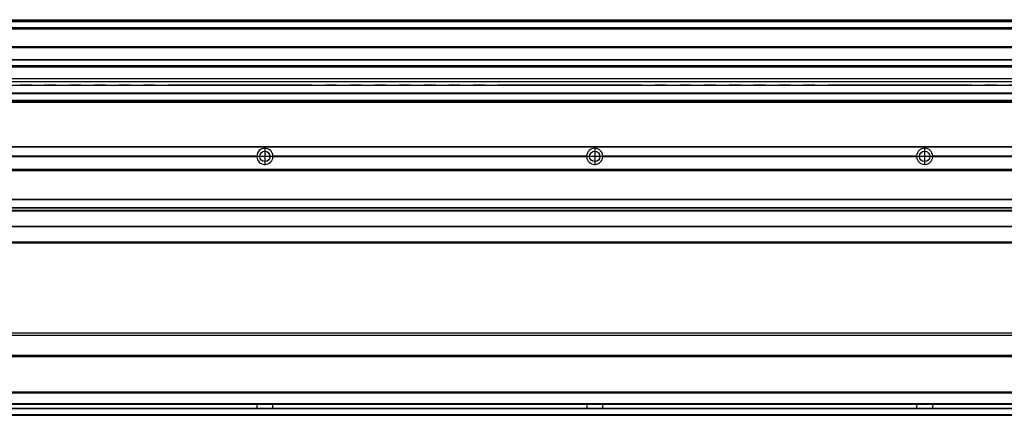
# Model space of a CAD drawing. Header units: inches. Extents: x -235 to 4216, y -109 to 485.
# Tile 25 of 31: x 1393 to 1990, y 92 to 332. Entities that reach past the tile are written whole.
import ezdxf

# ---------------------------------------------------------------- set-up
doc = ezdxf.new("R2010")
doc.units = ezdxf.units.IN
doc.linetypes.add('DASHED', pattern=[15, 7, -8])
doc.linetypes.add('DOT_CENTER', pattern=[14, 12, -1, 0, -1])
doc.layers.add('1', color=7, linetype='Continuous')

# ---------------------------------------------------------------- blocks, each defined once
blk = doc.blocks.new('L-30_PERFIL__16', base_point=(796.37, 190.7))
at = {"color": 7, "linetype": 'Continuous'}
for p, q in [((830.43, 255.1), (4110.43, 255.1)), ((830.43, 254.85), (4110.43, 254.85)), ((1346.82, 249.4), (1537.04, 249.4)), ((1537.04, 248.8), (1346.82, 248.8)), ((1346.83, 249.1), (1537.03, 249.1)), ((1546.82, 249.4), (1737.04, 249.4)), ((1737.04, 248.8), (1546.82, 248.8)), ((1546.83, 249.1), (1737.03, 249.1)), ((1746.82, 249.4), (1937.04, 249.4)), ((1937.04, 248.8), (1746.82, 248.8)), ((1746.83, 249.1), (1937.03, 249.1)), ((1946.82, 249.4), (2137.04, 249.4)), ((2137.04, 248.8), (1946.82, 248.8)), ((1946.83, 249.1), (2137.03, 249.1)), ((4110.43, 241.1), (830.43, 241.1)), ((830.43, 240.85), (4110.43, 240.85)), ((830.43, 240.6), (4110.43, 240.6)), ((830.43, 223.1), (4110.43, 223.1)), ((830.43, 222.85), (4110.43, 222.85)), ((4110.43, 217.9), (830.43, 217.9)), ((830.43, 217.81), (4110.43, 217.81)), ((4110.43, 216.26), (830.43, 216.26)), ((830.43, 216.1), (4110.43, 216.1)), ((4110.43, 215.98), (830.43, 215.98)), ((4110.43, 206.6), (830.43, 206.6)), ((830.43, 206.51), (4110.43, 206.51)), ((4110.43, 197.1), (830.43, 197.1)), ((946.43, 196.61), (4031.43, 196.6))]:
    blk.add_line(p, q, dxfattribs=at)
for centre in [(1541.93, 249.1), (1741.93, 249.1), (1941.93, 249.1)]:
    blk.add_circle(centre, 3.15, dxfattribs=at)
for centre, start, end in [((1541.93, 249.1), 3.5101, 176.4899), ((1741.93, 249.1), 3.5101, 176.4899), ((1941.93, 249.1), 3.5101, 176.4899), ((1541.93, 249.1), 176.4899, 179.99999), ((1541.93, 249.1), 179.99999, 183.51008), ((1541.93, 249.1), 183.51008, 356.48992), ((1541.93, 249.1), 0.00001, 3.5101), ((1541.93, 249.1), 356.48992, 0.00001), ((1741.93, 249.1), 176.4899, 179.99999), ((1741.93, 249.1), 179.99999, 183.51008), ((1741.93, 249.1), 183.51008, 356.48992), ((1741.93, 249.1), 0.00001, 3.5101), ((1741.93, 249.1), 356.48992, 0.00001), ((1941.93, 249.1), 176.4899, 179.99999), ((1941.93, 249.1), 179.99999, 183.51008), ((1941.93, 249.1), 183.51008, 356.48992), ((1941.93, 249.1), 0.00001, 3.5101), ((1941.93, 249.1), 356.48992, 0.00001)]:
    blk.add_arc(centre, 4.9, start, end, dxfattribs=at)
at = {"layer": '1', "color": 2, "linetype": 'DOT_CENTER'}
for p, q in [((1541.93, 254.49), (1541.93, 243.71)), ((1741.93, 254.49), (1741.93, 243.71)), ((1941.93, 254.49), (1941.93, 243.71)), ((1547.32, 249.1), (1536.54, 249.1)), ((1747.32, 249.1), (1736.54, 249.1)), ((1947.32, 249.1), (1936.54, 249.1))]:
    blk.add_line(p, q, dxfattribs=at)
blk = doc.blocks.new('L-30__19', base_point=(796.37, 168.65))
blk.add_blockref('L-30_PERFIL__16', (796.37, 190.7))
blk = doc.blocks.new('A2', base_point=(1171, 212))
blk.add_blockref('L-30__19', (796.37, 168.65))
blk = doc.blocks.new('L-30_PERFIL__20', base_point=(796.37, 91.9))
at = {"color": 7, "linetype": 'Continuous'}
for p, q in [((3975.01, 140.4), (953.85, 140.4)), ((955.35, 141.9), (3973.51, 141.9)), ((3975.48, 128.15), (953.38, 128.15)), ((953.38, 127.9), (3975.48, 127.9)), ((953.38, 127.65), (3975.48, 127.65)), ((953.38, 106.15), (3975.48, 106.15)), ((953.38, 105.9), (3975.48, 105.9)), ((953.38, 105.65), (3975.48, 105.65)), ((3977.48, 95.9), (951.38, 95.9)), ((951.68, 96.15), (3946.83, 96.16)), ((953.22, 98.65), (3946.83, 98.64)), ((3975.58, 98.9), (953.28, 98.9)), ((4110.43, 92.15), (830.43, 92.15)), ((830.43, 91.9), (4110.43, 91.9))]:
    blk.add_line(p, q, dxfattribs=at)
for points, knots in [([(1537.02, 98.63), (1537.03, 98.44), (1537.03, 98.02), (1537.05, 97.4), (1537.03, 96.77), (1537.03, 96.36), (1537.02, 96.16)], [0, 0, 0, 0, 0.587414, 1.235364, 1.883313, 2.470729, 2.470729, 2.470729, 2.470729]), ([(1546.83, 96.16), (1546.83, 96.36), (1546.82, 96.77), (1546.81, 97.4), (1546.82, 98.02), (1546.83, 98.44), (1546.83, 98.63)], [0, 0, 0, 0, 0.5874, 1.235348, 1.883299, 2.47073, 2.47073, 2.47073, 2.47073]), ([(1737.02, 98.63), (1737.03, 98.44), (1737.03, 98.02), (1737.05, 97.4), (1737.03, 96.77), (1737.03, 96.36), (1737.02, 96.16)], [0, 0, 0, 0, 0.587414, 1.235364, 1.883313, 2.470729, 2.470729, 2.470729, 2.470729]), ([(1746.83, 96.16), (1746.83, 96.36), (1746.82, 96.77), (1746.81, 97.4), (1746.82, 98.02), (1746.83, 98.44), (1746.83, 98.63)], [0, 0, 0, 0, 0.5874, 1.235348, 1.883299, 2.47073, 2.47073, 2.47073, 2.47073]), ([(1937.02, 98.63), (1937.03, 98.44), (1937.03, 98.02), (1937.05, 97.4), (1937.03, 96.77), (1937.03, 96.36), (1937.02, 96.16)], [0, 0, 0, 0, 0.587414, 1.235364, 1.883313, 2.470729, 2.470729, 2.470729, 2.470729]), ([(1946.83, 96.16), (1946.83, 96.36), (1946.82, 96.77), (1946.81, 97.4), (1946.82, 98.02), (1946.83, 98.44), (1946.83, 98.63)], [0, 0, 0, 0, 0.5874, 1.235348, 1.883299, 2.47073, 2.47073, 2.47073, 2.47073])]:
    blk.add_open_spline(points, degree=3, knots=knots, dxfattribs=at)
blk = doc.blocks.new('L-30__21', base_point=(796.37, 91.9))
blk.add_blockref('L-30_PERFIL__20', (796.37, 91.9))
blk = doc.blocks.new('B1', base_point=(1171, 116.9))
blk.add_blockref('L-30__21', (796.37, 91.9))
blk = doc.blocks.new('L-30_PERFIL__36', base_point=(796.37, 282.1))
at = {"color": 7, "linetype": 'Continuous'}
for p, q in [((830.43, 332.1), (4110.43, 332.1)), ((830.43, 332.09), (4110.43, 332.09)), ((4110.43, 331.48), (830.43, 331.48)), ((830.43, 331.16), (4110.43, 331.16)), ((4110.43, 330.83), (830.43, 330.83)), ((4089.43, 327.12), (851.43, 327.12)), ((950.93, 327.1), (3931.93, 327.1)), ((969.68, 326.6), (3917.18, 326.6)), ((3916.43, 315.54), (980.17, 315.54)), ((980.17, 315.29), (3916.43, 315.29)), ((980.17, 307.92), (3916.43, 307.92)), ((980.17, 307.67), (3916.43, 307.67)), ((3916.43, 304.04), (980.17, 304.04)), ((980.17, 303.54), (3916.43, 303.54)), ((3916.43, 296.28), (966.43, 296.27)), ((966.43, 294.61), (3916.43, 294.61)), ((851.43, 287.61), (4089.43, 287.61)), ((4089.43, 287.17), (851.43, 287.17)), ((1366.93, 292.29), (1490.43, 292.29)), ((1490.43, 292.32), (1490.43, 292.29)), ((1490.43, 292.32), (1558.18, 292.32)), ((1558.18, 292.29), (1490.43, 292.29)), ((1558.18, 292.32), (1566.93, 292.32)), ((1558.18, 292.31), (1558.18, 292.32)), ((1558.18, 292.29), (1558.18, 292.31)), ((1566.93, 292.31), (1558.18, 292.31)), ((1566.93, 292.29), (1558.18, 292.29)), ((1566.93, 292.32), (1566.93, 292.31)), ((1566.93, 292.31), (1566.93, 292.29)), ((1566.93, 292.29), (1690.43, 292.29)), ((1690.43, 292.32), (1690.43, 292.29)), ((1690.43, 292.32), (1758.18, 292.32)), ((1758.18, 292.29), (1690.43, 292.29)), ((1758.18, 292.32), (1766.93, 292.32)), ((1758.18, 292.31), (1758.18, 292.32)), ((1758.18, 292.29), (1758.18, 292.31)), ((1766.93, 292.31), (1758.18, 292.31)), ((1766.93, 292.29), (1758.18, 292.29)), ((1766.93, 292.32), (1766.93, 292.31)), ((1766.93, 292.31), (1766.93, 292.29)), ((1766.93, 292.29), (1890.43, 292.29)), ((1890.43, 292.32), (1890.43, 292.29)), ((1890.43, 292.32), (1958.18, 292.32)), ((1958.18, 292.29), (1890.43, 292.29)), ((1958.18, 292.32), (1966.93, 292.32)), ((1958.18, 292.31), (1958.18, 292.32)), ((1958.18, 292.29), (1958.18, 292.31)), ((1966.93, 292.31), (1958.18, 292.31)), ((1966.93, 292.29), (1958.18, 292.29)), ((1966.93, 292.32), (1966.93, 292.31)), ((1966.93, 292.31), (1966.93, 292.29)), ((1966.93, 292.29), (2090.43, 292.29)), ((4110.43, 282.35), (830.43, 282.35)), ((830.43, 282.1), (3976.73, 282.1)), ((4089.43, 283.1), (851.43, 283.1)), ((954.85, 282.6), (3981.73, 282.6))]:
    blk.add_line(p, q, dxfattribs=at)
at = {"color": 2, "linetype": 'DASHED'}
for p, q in [((1490.43, 292.32), (1366.93, 292.32)), ((1690.43, 292.32), (1566.93, 292.32)), ((1890.43, 292.32), (1766.93, 292.32)), ((2090.43, 292.32), (1966.93, 292.32))]:
    blk.add_line(p, q, dxfattribs=at)
blk = doc.blocks.new('L-30__37', base_point=(796.37, 282.1))
blk.add_blockref('L-30_PERFIL__36', (796.37, 282.1))
blk = doc.blocks.new('E1', base_point=(1171, 307.1))
blk.add_blockref('L-30__37', (796.37, 282.1))

msp = doc.modelspace()

# ---------------------------------------------------------------- block references
for name, p in [('E1', (1171, 307.1)), ('A2', (1171, 212)), ('B1', (1171, 116.9))]:
    msp.add_blockref(name, p)

doc.saveas('drawing.dxf')
